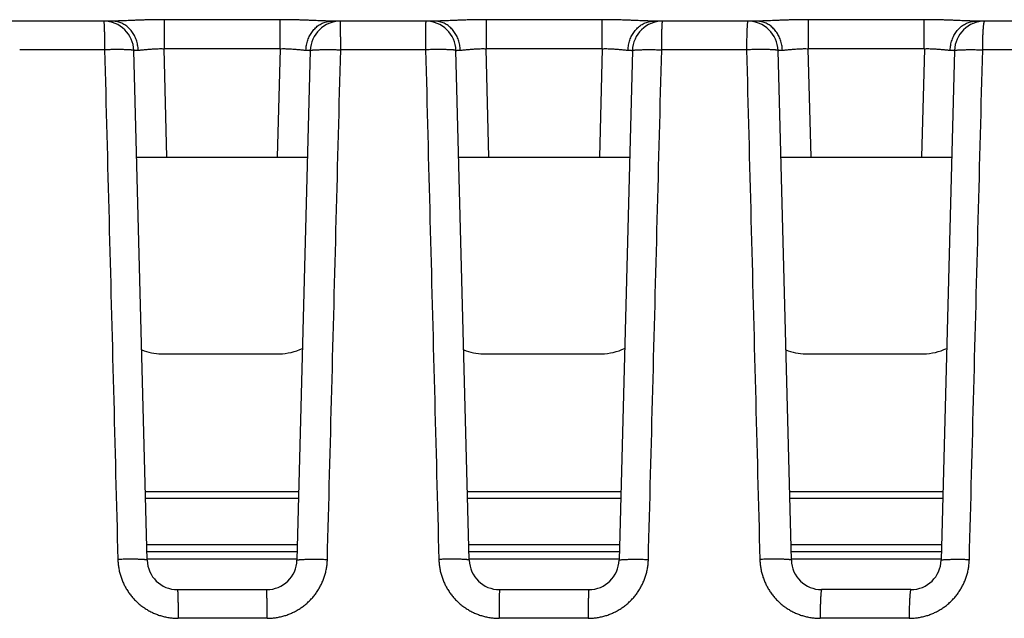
# Model space of a CAD drawing. Header units: inches. Extents: x 0 to 34, y 0 to 22.
# Tile 66 of 75: x 17.223 to 17.874, y 17.448 to 17.843. Entities that reach past the tile are written whole.
import ezdxf

# ---------------------------------------------------------------- set-up
doc = ezdxf.new("R2010")
doc.units = ezdxf.units.IN
doc.header["$LTSCALE"] = 1.87
doc.header["$MEASUREMENT"] = 0
doc.layers.get('0').update_dxf_attribs({"linetype": 'CONTINUOUS'})

msp = doc.modelspace()

# ---------------------------------------------------------------- linework, layer by layer
at = {"color": 7, "linetype": 'CONTINUOUS'}
for p, q in [((17.28411, 17.84253), (17.21628, 17.84253)), ((17.3183, 17.84346), (17.3183, 17.82428)), ((17.39508, 17.84346), (17.3183, 17.84346)), ((17.39508, 17.82428), (17.39508, 17.84346)), ((17.49711, 17.84253), (17.42928, 17.84253)), ((17.5313, 17.84346), (17.5313, 17.82428)), ((17.60808, 17.84346), (17.5313, 17.84346)), ((17.60808, 17.82428), (17.60808, 17.84346)), ((17.71011, 17.84253), (17.64228, 17.84253)), ((17.7443, 17.84346), (17.7443, 17.82428)), ((17.82108, 17.84346), (17.7443, 17.84346)), ((17.82108, 17.82428), (17.82108, 17.84346)), ((17.92311, 17.84253), (17.85528, 17.84253)), ((17.27899, 17.82357), (17.22286, 17.82357)), ((17.30717, 17.486), (17.29835, 17.82305)), ((17.32018, 17.75253), (17.3183, 17.82428)), ((17.39509, 17.82428), (17.3183, 17.82428)), ((17.39509, 17.82428), (17.3932, 17.75253)), ((17.41504, 17.82305), (17.40621, 17.486)), ((17.49126, 17.82357), (17.43513, 17.82357)), ((17.52017, 17.486), (17.51135, 17.82305)), ((17.53318, 17.75253), (17.5313, 17.82428)), ((17.60809, 17.82428), (17.5313, 17.82428)), ((17.60809, 17.82428), (17.6062, 17.75253)), ((17.62804, 17.82305), (17.61921, 17.486)), ((17.70352, 17.82357), (17.6474, 17.82357)), ((17.73317, 17.486), (17.72435, 17.82305)), ((17.74618, 17.75253), (17.7443, 17.82428)), ((17.82109, 17.82428), (17.7443, 17.82428)), ((17.82109, 17.82428), (17.8192, 17.75253)), ((17.84104, 17.82305), (17.83221, 17.486)), ((17.91579, 17.82357), (17.85967, 17.82357)), ((17.30019, 17.75253), (17.41319, 17.75253)), ((17.51319, 17.75253), (17.62619, 17.75253)), ((17.72619, 17.75253), (17.83919, 17.75253)), ((17.31656, 17.62253), (17.39456, 17.62253)), ((17.52956, 17.62253), (17.60756, 17.62253)), ((17.74256, 17.62253), (17.82056, 17.62253)), ((17.30598, 17.53153), (17.40741, 17.53153)), ((17.51898, 17.53153), (17.62041, 17.53153)), ((17.73198, 17.53153), (17.83341, 17.53153)), ((17.40728, 17.5267), (17.30611, 17.5267)), ((17.62028, 17.5267), (17.51911, 17.5267)), ((17.83328, 17.5267), (17.73211, 17.5267)), ((17.3069, 17.49635), (17.40648, 17.49635)), ((17.5199, 17.49635), (17.61948, 17.49635)), ((17.7329, 17.49635), (17.83248, 17.49635)), ((17.40636, 17.49153), (17.30703, 17.49153)), ((17.61936, 17.49153), (17.52003, 17.49153)), ((17.83236, 17.49153), (17.73303, 17.49153)), ((17.40623, 17.4867), (17.30715, 17.4867)), ((17.61923, 17.4867), (17.52015, 17.4867)), ((17.83223, 17.4867), (17.73315, 17.4867)), ((17.32716, 17.46653), (17.38622, 17.46653)), ((17.54016, 17.46653), (17.59922, 17.46653)), ((17.81222, 17.46653), (17.75316, 17.46653)), ((17.38649, 17.44757), (17.32763, 17.44757)), ((17.59875, 17.44757), (17.5399, 17.44757)), ((17.81102, 17.44757), (17.75217, 17.44757))]:
    msp.add_line(p, q, dxfattribs=at)
for centre, radius, start, end in [((17.27835, 17.82253), 0.02, 1.49999, 90), ((17.43503, 17.82253), 0.02, 90, 178.50001), ((17.49135, 17.82253), 0.02, 1.49999, 90), ((17.64803, 17.82253), 0.02, 90, 178.50001), ((17.70435, 17.82253), 0.02, 1.49999, 90), ((17.86103, 17.82253), 0.02, 90, 178.50001), ((17.39456, 17.65753), 0.035, 270, 295.973), ((17.60756, 17.65753), 0.035, 270, 295.973), ((17.82056, 17.65753), 0.035, 270, 295.973), ((17.31656, 17.65753), 0.035, 248.12674, 270), ((17.52956, 17.65753), 0.035, 248.12674, 270), ((17.74256, 17.65753), 0.035, 248.12674, 270), ((17.32716, 17.48653), 0.02, 181.5, 270), ((17.38622, 17.48653), 0.02, 270, 358.5), ((17.54016, 17.48653), 0.02, 181.49842, 270), ((17.59922, 17.48653), 0.02, 270, 358.5), ((17.75316, 17.48653), 0.02, 181.49841, 270), ((17.81222, 17.48653), 0.02, 270, 358.5)]:
    msp.add_arc(centre, radius, start, end, dxfattribs=at)
for points, knots in [([(17.27835, 17.84253), (17.27838, 17.84253), (17.27843, 17.8424), (17.27847, 17.84221), (17.27852, 17.84184), (17.27857, 17.84135), (17.27862, 17.84073), (17.27866, 17.83998), (17.27871, 17.8391), (17.27875, 17.8381), (17.27879, 17.837), (17.27883, 17.83579), (17.27886, 17.83449), (17.27889, 17.8331), (17.27892, 17.83163), (17.27894, 17.83011), (17.27896, 17.82852), (17.27897, 17.8269), (17.27898, 17.82524), (17.27899, 17.82413), (17.27899, 17.82357)], [0, 0, 0, 0, 0.004687, 0.016238, 0.035032, 0.061014, 0.094026, 0.133846, 0.1802, 0.232761, 0.291159, 0.354981, 0.423774, 0.497052, 0.574294, 0.654951, 0.738451, 0.8242, 0.91159, 1, 1, 1, 1]), ([(17.3183, 17.84346), (17.31729, 17.84346), (17.31528, 17.84346), (17.31228, 17.84342), (17.30931, 17.84337), (17.30641, 17.8433), (17.30359, 17.84321), (17.30087, 17.84312), (17.29827, 17.84301), (17.29579, 17.84291), (17.29345, 17.84281), (17.29126, 17.84272), (17.28923, 17.84264), (17.28737, 17.84258), (17.28568, 17.84254), (17.28461, 17.84253), (17.28411, 17.84253)], [0, 0, 0, 0, 0.088391, 0.176379, 0.263326, 0.348478, 0.431127, 0.510738, 0.587031, 0.659698, 0.728294, 0.792384, 0.851718, 0.906168, 0.955625, 1, 1, 1, 1]), ([(17.30122, 17.82333), (17.3012, 17.8239), (17.30112, 17.82503), (17.30087, 17.82671), (17.30051, 17.82835), (17.30003, 17.82996), (17.29943, 17.83151), (17.29872, 17.83299), (17.29791, 17.8344), (17.29699, 17.83573), (17.29599, 17.83696), (17.2949, 17.83809), (17.29373, 17.8391), (17.29249, 17.83999), (17.29119, 17.84076), (17.28983, 17.8414), (17.28844, 17.8419), (17.28701, 17.84226), (17.28557, 17.84248), (17.28459, 17.84253), (17.28411, 17.84253)], [0, 0, 0, 0, 0.059845, 0.119531, 0.178923, 0.237916, 0.296435, 0.354402, 0.41174, 0.468393, 0.524329, 0.579536, 0.634021, 0.687808, 0.740945, 0.793496, 0.845558, 0.897254, 0.948699, 1, 1, 1, 1]), ([(17.42928, 17.84253), (17.42877, 17.84253), (17.4277, 17.84254), (17.42601, 17.84258), (17.42415, 17.84264), (17.42213, 17.84272), (17.41994, 17.84281), (17.4176, 17.84291), (17.41512, 17.84301), (17.41252, 17.84311), (17.4098, 17.84321), (17.40698, 17.8433), (17.40407, 17.84337), (17.40111, 17.84342), (17.3981, 17.84346), (17.39609, 17.84346), (17.39508, 17.84346)], [0, 0, 0, 0, 0.044351, 0.093787, 0.148219, 0.207531, 0.271589, 0.340146, 0.412786, 0.489084, 0.568726, 0.651413, 0.7366, 0.823577, 0.911589, 1, 1, 1, 1]), ([(17.41217, 17.82333), (17.41219, 17.8239), (17.41227, 17.82503), (17.41251, 17.82671), (17.41288, 17.82835), (17.41336, 17.82996), (17.41396, 17.83151), (17.41466, 17.83299), (17.41548, 17.8344), (17.41639, 17.83573), (17.4174, 17.83696), (17.41849, 17.83809), (17.41966, 17.8391), (17.4209, 17.83999), (17.4222, 17.84076), (17.42355, 17.8414), (17.42495, 17.8419), (17.42637, 17.84226), (17.42782, 17.84248), (17.42879, 17.84252), (17.42928, 17.84252)], [0, 0, 0, 0, 0.059846, 0.119532, 0.178925, 0.237918, 0.296438, 0.354405, 0.411743, 0.468397, 0.524333, 0.57954, 0.634024, 0.687811, 0.740949, 0.793498, 0.845561, 0.897256, 0.9487, 1, 1, 1, 1]), ([(17.43513, 17.82357), (17.43513, 17.82413), (17.43513, 17.82524), (17.43513, 17.8269), (17.43512, 17.82852), (17.43512, 17.83011), (17.43512, 17.83163), (17.43511, 17.8331), (17.43511, 17.83449), (17.43511, 17.83579), (17.4351, 17.837), (17.43509, 17.8381), (17.43509, 17.8391), (17.43508, 17.83998), (17.43507, 17.84073), (17.43507, 17.84136), (17.43505, 17.84183), (17.43507, 17.84222), (17.43502, 17.84237), (17.43506, 17.84253), (17.43503, 17.84253)], [0, 0, 0, 0, 0.088588, 0.176153, 0.262073, 0.345736, 0.426548, 0.503933, 0.577342, 0.646253, 0.710174, 0.768652, 0.821271, 0.867657, 0.90748, 0.940456, 0.966353, 0.984985, 0.996223, 1, 1, 1, 1]), ([(17.49135, 17.84253), (17.49133, 17.84253), (17.49137, 17.84237), (17.49132, 17.84222), (17.49133, 17.84183), (17.49132, 17.84136), (17.49131, 17.84073), (17.4913, 17.83998), (17.4913, 17.8391), (17.49129, 17.8381), (17.49129, 17.837), (17.49128, 17.83579), (17.49127, 17.83449), (17.49127, 17.8331), (17.49127, 17.83163), (17.49126, 17.83011), (17.49126, 17.82852), (17.49126, 17.8269), (17.49126, 17.82524), (17.49126, 17.82413), (17.49126, 17.82357)], [0, 0, 0, 0, 0.003777, 0.015015, 0.033647, 0.059544, 0.09252, 0.132343, 0.178729, 0.231348, 0.289826, 0.353748, 0.422658, 0.496067, 0.573452, 0.654264, 0.737927, 0.823847, 0.911412, 1, 1, 1, 1]), ([(17.5313, 17.84346), (17.53029, 17.84346), (17.52828, 17.84346), (17.52528, 17.84342), (17.52231, 17.84337), (17.51941, 17.8433), (17.51659, 17.84321), (17.51387, 17.84312), (17.51127, 17.84301), (17.50879, 17.84291), (17.50645, 17.84281), (17.50426, 17.84272), (17.50223, 17.84264), (17.50037, 17.84258), (17.49868, 17.84254), (17.49761, 17.84253), (17.49711, 17.84253)], [0, 0, 0, 0, 0.088391, 0.176379, 0.263326, 0.348478, 0.431127, 0.510738, 0.587031, 0.659698, 0.728294, 0.792384, 0.851718, 0.906168, 0.955625, 1, 1, 1, 1]), ([(17.51422, 17.82333), (17.5142, 17.8239), (17.51412, 17.82503), (17.51387, 17.82671), (17.51351, 17.82835), (17.51303, 17.82996), (17.51243, 17.83151), (17.51172, 17.83299), (17.51091, 17.8344), (17.50999, 17.83573), (17.50899, 17.83696), (17.5079, 17.83809), (17.50673, 17.8391), (17.50549, 17.83999), (17.50419, 17.84076), (17.50283, 17.8414), (17.50144, 17.8419), (17.50001, 17.84226), (17.49857, 17.84248), (17.49759, 17.84253), (17.49711, 17.84253)], [0, 0, 0, 0, 0.059845, 0.119531, 0.178923, 0.237916, 0.296435, 0.354402, 0.41174, 0.468393, 0.524329, 0.579536, 0.634021, 0.687808, 0.740945, 0.793496, 0.845558, 0.897254, 0.948699, 1, 1, 1, 1]), ([(17.64228, 17.84253), (17.64177, 17.84253), (17.6407, 17.84254), (17.63901, 17.84258), (17.63715, 17.84264), (17.63513, 17.84272), (17.63294, 17.84281), (17.6306, 17.84291), (17.62812, 17.84301), (17.62552, 17.84311), (17.6228, 17.84321), (17.61998, 17.8433), (17.61707, 17.84337), (17.61411, 17.84342), (17.6111, 17.84346), (17.60909, 17.84346), (17.60808, 17.84346)], [0, 0, 0, 0, 0.044351, 0.093787, 0.148219, 0.207531, 0.271589, 0.340146, 0.412786, 0.489084, 0.568726, 0.651413, 0.7366, 0.823577, 0.911589, 1, 1, 1, 1]), ([(17.62517, 17.82333), (17.62519, 17.8239), (17.62527, 17.82503), (17.62551, 17.82671), (17.62588, 17.82835), (17.62636, 17.82996), (17.62696, 17.83151), (17.62766, 17.83299), (17.62848, 17.8344), (17.62939, 17.83573), (17.6304, 17.83696), (17.63149, 17.83809), (17.63266, 17.8391), (17.6339, 17.83999), (17.6352, 17.84076), (17.63655, 17.8414), (17.63795, 17.8419), (17.63937, 17.84226), (17.64082, 17.84248), (17.64179, 17.84252), (17.64228, 17.84252)], [0, 0, 0, 0, 0.059846, 0.119532, 0.178925, 0.237918, 0.296438, 0.354405, 0.411743, 0.468397, 0.524333, 0.57954, 0.634024, 0.687811, 0.740949, 0.793498, 0.845561, 0.897256, 0.9487, 1, 1, 1, 1]), ([(17.6474, 17.82357), (17.6474, 17.82413), (17.6474, 17.82524), (17.64741, 17.8269), (17.64743, 17.82852), (17.64744, 17.83011), (17.64747, 17.83163), (17.64749, 17.8331), (17.64752, 17.83449), (17.64756, 17.83579), (17.64759, 17.837), (17.64763, 17.8381), (17.64768, 17.8391), (17.64772, 17.83998), (17.64777, 17.84073), (17.64782, 17.84135), (17.64786, 17.84184), (17.64792, 17.84221), (17.64796, 17.8424), (17.648, 17.84253), (17.64803, 17.84253)], [0, 0, 0, 0, 0.08841, 0.175799, 0.261549, 0.345049, 0.425705, 0.502947, 0.576225, 0.645018, 0.70884, 0.767238, 0.819799, 0.866153, 0.905973, 0.938985, 0.964967, 0.983761, 0.995312, 1, 1, 1, 1]), ([(17.70435, 17.84253), (17.70432, 17.84253), (17.70425, 17.84241), (17.7042, 17.8422), (17.70413, 17.84184), (17.70407, 17.84135), (17.70401, 17.84073), (17.70395, 17.83998), (17.70389, 17.8391), (17.70383, 17.8381), (17.70378, 17.837), (17.70373, 17.83579), (17.70369, 17.83449), (17.70365, 17.8331), (17.70361, 17.83163), (17.70358, 17.83011), (17.70356, 17.82852), (17.70354, 17.8269), (17.70353, 17.82524), (17.70353, 17.82413), (17.70352, 17.82357)], [0, 0, 0, 0, 0.005242, 0.017014, 0.035924, 0.061969, 0.09501, 0.134833, 0.181168, 0.233693, 0.29204, 0.355797, 0.424515, 0.497706, 0.574853, 0.655407, 0.738799, 0.824435, 0.911709, 1, 1, 1, 1]), ([(17.7443, 17.84346), (17.74329, 17.84346), (17.74128, 17.84346), (17.73828, 17.84342), (17.73531, 17.84337), (17.73241, 17.8433), (17.72959, 17.84321), (17.72687, 17.84312), (17.72427, 17.84301), (17.72179, 17.84291), (17.71945, 17.84281), (17.71726, 17.84272), (17.71523, 17.84264), (17.71337, 17.84258), (17.71168, 17.84254), (17.71061, 17.84253), (17.71011, 17.84253)], [0, 0, 0, 0, 0.088391, 0.176379, 0.263326, 0.348478, 0.431127, 0.510738, 0.587031, 0.659698, 0.728294, 0.792384, 0.851718, 0.906168, 0.955625, 1, 1, 1, 1]), ([(17.72722, 17.82333), (17.7272, 17.8239), (17.72712, 17.82503), (17.72687, 17.82671), (17.72651, 17.82835), (17.72603, 17.82996), (17.72543, 17.83151), (17.72472, 17.83299), (17.72391, 17.8344), (17.72299, 17.83573), (17.72199, 17.83696), (17.7209, 17.83809), (17.71973, 17.8391), (17.71849, 17.83999), (17.71719, 17.84076), (17.71583, 17.8414), (17.71444, 17.8419), (17.71301, 17.84226), (17.71157, 17.84248), (17.71059, 17.84253), (17.71011, 17.84253)], [0, 0, 0, 0, 0.059845, 0.119531, 0.178923, 0.237916, 0.296435, 0.354402, 0.41174, 0.468393, 0.524329, 0.579536, 0.634021, 0.687808, 0.740945, 0.793496, 0.845558, 0.897254, 0.948699, 1, 1, 1, 1]), ([(17.85528, 17.84253), (17.85477, 17.84253), (17.8537, 17.84254), (17.85201, 17.84258), (17.85015, 17.84264), (17.84813, 17.84272), (17.84594, 17.84281), (17.8436, 17.84291), (17.84112, 17.84301), (17.83852, 17.84311), (17.8358, 17.84321), (17.83298, 17.8433), (17.83007, 17.84337), (17.82711, 17.84342), (17.8241, 17.84346), (17.82209, 17.84346), (17.82108, 17.84346)], [0, 0, 0, 0, 0.044351, 0.093787, 0.148219, 0.207531, 0.271589, 0.340146, 0.412786, 0.489084, 0.568726, 0.651413, 0.7366, 0.823577, 0.911589, 1, 1, 1, 1]), ([(17.83817, 17.82333), (17.83819, 17.8239), (17.83827, 17.82503), (17.83851, 17.82671), (17.83888, 17.82835), (17.83936, 17.82996), (17.83996, 17.83151), (17.84066, 17.83299), (17.84148, 17.8344), (17.84239, 17.83573), (17.8434, 17.83696), (17.84449, 17.83809), (17.84566, 17.8391), (17.8469, 17.83999), (17.8482, 17.84076), (17.84955, 17.8414), (17.85095, 17.8419), (17.85237, 17.84226), (17.85382, 17.84248), (17.85479, 17.84252), (17.85528, 17.84252)], [0, 0, 0, 0, 0.059846, 0.119532, 0.178925, 0.237918, 0.296438, 0.354405, 0.411743, 0.468397, 0.524333, 0.57954, 0.634024, 0.687811, 0.740949, 0.793498, 0.845561, 0.897256, 0.9487, 1, 1, 1, 1]), ([(17.85967, 17.82357), (17.85967, 17.82413), (17.85968, 17.82524), (17.8597, 17.8269), (17.85973, 17.82852), (17.85976, 17.83011), (17.85981, 17.83164), (17.85987, 17.8331), (17.85993, 17.83449), (17.86001, 17.83579), (17.86009, 17.837), (17.86017, 17.8381), (17.86026, 17.8391), (17.86036, 17.83998), (17.86046, 17.84073), (17.86057, 17.84136), (17.86067, 17.84185), (17.86078, 17.8422), (17.86088, 17.84243), (17.86099, 17.84253), (17.86103, 17.84253)], [0, 0, 0, 0, 0.087846, 0.174683, 0.259896, 0.342882, 0.423055, 0.499848, 0.57272, 0.641158, 0.704681, 0.762846, 0.815249, 0.861531, 0.901386, 0.93456, 0.960878, 0.980269, 0.992914, 1, 1, 1, 1]), ([(17.29835, 17.82305), (17.29835, 17.82309), (17.29823, 17.82317), (17.29801, 17.82323), (17.29764, 17.82331), (17.29714, 17.82337), (17.29649, 17.82344), (17.29572, 17.82349), (17.29482, 17.82354), (17.2938, 17.82358), (17.29267, 17.82362), (17.29143, 17.82365), (17.2901, 17.82367), (17.28868, 17.82368), (17.28719, 17.82368), (17.28563, 17.82368), (17.28402, 17.82366), (17.28237, 17.82364), (17.28068, 17.82361), (17.27955, 17.82359), (17.27899, 17.82357)], [0, 0, 0, 0, 0.00588, 0.017978, 0.037126, 0.063375, 0.096602, 0.136598, 0.18309, 0.23575, 0.294203, 0.358027, 0.426763, 0.499911, 0.576942, 0.657297, 0.740391, 0.825621, 0.912367, 1, 1, 1, 1]), ([(17.27899, 17.82357), (17.27997, 17.78607), (17.28192, 17.71112), (17.28486, 17.59877), (17.28681, 17.52392), (17.28778, 17.48652)], [0, 0, 0, 0, 0.333805, 0.667138, 1, 1, 1, 1]), ([(17.29835, 17.82305), (17.29835, 17.82307), (17.29845, 17.82312), (17.29861, 17.82316), (17.29892, 17.8232), (17.29933, 17.82324), (17.29986, 17.82328), (17.3005, 17.82331), (17.30097, 17.82333), (17.30122, 17.82333)], [0, 0, 0, 0, 0.027172, 0.091105, 0.194918, 0.338577, 0.521389, 0.742302, 1, 1, 1, 1]), ([(17.30122, 17.82333), (17.3015, 17.82334), (17.30211, 17.82337), (17.30308, 17.82345), (17.30415, 17.82355), (17.30532, 17.82366), (17.30657, 17.82378), (17.30789, 17.82391), (17.30928, 17.82402), (17.31071, 17.82413), (17.31219, 17.82421), (17.3137, 17.82428), (17.31523, 17.82431), (17.31676, 17.82431), (17.31779, 17.82429), (17.3183, 17.82428)], [0, 0, 0, 0, 0.050265, 0.107089, 0.170088, 0.238709, 0.312278, 0.390118, 0.471558, 0.555943, 0.642658, 0.731076, 0.820546, 0.910418, 1, 1, 1, 1]), ([(17.39509, 17.82428), (17.3956, 17.82429), (17.39662, 17.82431), (17.39816, 17.82431), (17.39968, 17.82428), (17.40119, 17.82421), (17.40267, 17.82413), (17.40411, 17.82402), (17.4055, 17.82391), (17.40682, 17.82378), (17.40807, 17.82366), (17.40923, 17.82355), (17.4103, 17.82345), (17.41127, 17.82337), (17.41188, 17.82334), (17.41217, 17.82333)], [0, 0, 0, 0, 0.089511, 0.179385, 0.268864, 0.357297, 0.444029, 0.52843, 0.609879, 0.687722, 0.76129, 0.829912, 0.892911, 0.949736, 1, 1, 1, 1]), ([(17.41217, 17.82333), (17.41242, 17.82333), (17.41288, 17.82331), (17.41352, 17.82328), (17.41405, 17.82324), (17.41446, 17.8232), (17.41477, 17.82316), (17.41494, 17.82312), (17.41504, 17.82307), (17.41504, 17.82305)], [0, 0, 0, 0, 0.25784, 0.478774, 0.661547, 0.80515, 0.90892, 0.97283, 1, 1, 1, 1]), ([(17.41504, 17.82305), (17.41504, 17.82308), (17.41514, 17.82317), (17.41535, 17.82323), (17.4157, 17.8233), (17.41617, 17.82337), (17.41678, 17.82343), (17.41751, 17.82349), (17.41836, 17.82354), (17.41932, 17.82359), (17.42039, 17.82362), (17.42156, 17.82365), (17.42283, 17.82368), (17.42418, 17.82369), (17.4256, 17.8237), (17.42709, 17.8237), (17.42863, 17.82369), (17.43022, 17.82367), (17.43184, 17.82365), (17.43348, 17.82361), (17.43458, 17.82359), (17.43513, 17.82357)], [0, 0, 0, 0, 0.00547, 0.016464, 0.03383, 0.057643, 0.087805, 0.124135, 0.166405, 0.21434, 0.267621, 0.325886, 0.388736, 0.455743, 0.52645, 0.600374, 0.677012, 0.755839, 0.836315, 0.917888, 1, 1, 1, 1]), ([(17.42633, 17.48652), (17.42731, 17.52392), (17.42926, 17.59877), (17.43219, 17.71112), (17.43415, 17.78607), (17.43513, 17.82357)], [0, 0, 0, 0, 0.332868, 0.666201, 1, 1, 1, 1]), ([(17.51135, 17.82305), (17.51135, 17.82309), (17.51124, 17.82317), (17.51103, 17.82323), (17.51068, 17.8233), (17.51021, 17.82337), (17.5096, 17.82343), (17.50887, 17.82349), (17.50802, 17.82354), (17.50706, 17.82359), (17.50599, 17.82362), (17.50482, 17.82365), (17.50355, 17.82368), (17.5022, 17.82369), (17.50078, 17.8237), (17.49929, 17.8237), (17.49775, 17.82369), (17.49617, 17.82367), (17.49455, 17.82365), (17.49291, 17.82361), (17.49181, 17.82359), (17.49126, 17.82357)], [0, 0, 0, 0, 0.005489, 0.016535, 0.033948, 0.057797, 0.087987, 0.124343, 0.166634, 0.214582, 0.267866, 0.326125, 0.388964, 0.455956, 0.526644, 0.600545, 0.677155, 0.75595, 0.83639, 0.917926, 1, 1, 1, 1]), ([(17.49126, 17.82357), (17.49223, 17.78607), (17.49419, 17.71112), (17.49712, 17.59877), (17.49908, 17.52392), (17.50005, 17.48652)], [0, 0, 0, 0, 0.333799, 0.667132, 1, 1, 1, 1]), ([(17.51135, 17.82305), (17.51135, 17.82307), (17.51145, 17.82312), (17.51161, 17.82316), (17.51192, 17.8232), (17.51233, 17.82324), (17.51286, 17.82328), (17.5135, 17.82331), (17.51397, 17.82333), (17.51422, 17.82333)], [0, 0, 0, 0, 0.027172, 0.091105, 0.194918, 0.338577, 0.521389, 0.742302, 1, 1, 1, 1]), ([(17.51422, 17.82333), (17.5145, 17.82334), (17.51511, 17.82337), (17.51608, 17.82345), (17.51715, 17.82355), (17.51832, 17.82366), (17.51957, 17.82378), (17.52089, 17.82391), (17.52228, 17.82402), (17.52371, 17.82413), (17.52519, 17.82421), (17.5267, 17.82428), (17.52823, 17.82431), (17.52976, 17.82431), (17.53079, 17.82429), (17.5313, 17.82428)], [0, 0, 0, 0, 0.050265, 0.107089, 0.170088, 0.238709, 0.312278, 0.390118, 0.471558, 0.555943, 0.642658, 0.731076, 0.820546, 0.910418, 1, 1, 1, 1]), ([(17.60809, 17.82428), (17.6086, 17.82429), (17.60962, 17.82431), (17.61116, 17.82431), (17.61268, 17.82428), (17.61419, 17.82421), (17.61567, 17.82413), (17.61711, 17.82402), (17.6185, 17.82391), (17.61982, 17.82378), (17.62107, 17.82366), (17.62223, 17.82355), (17.6233, 17.82345), (17.62427, 17.82337), (17.62488, 17.82334), (17.62517, 17.82333)], [0, 0, 0, 0, 0.089511, 0.179385, 0.268864, 0.357297, 0.444029, 0.52843, 0.609879, 0.687722, 0.76129, 0.829912, 0.892911, 0.949736, 1, 1, 1, 1]), ([(17.62517, 17.82333), (17.62542, 17.82333), (17.62588, 17.82331), (17.62652, 17.82328), (17.62705, 17.82324), (17.62746, 17.8232), (17.62777, 17.82316), (17.62794, 17.82312), (17.62804, 17.82307), (17.62804, 17.82305)], [0, 0, 0, 0, 0.25784, 0.478774, 0.661547, 0.80515, 0.90892, 0.97283, 1, 1, 1, 1]), ([(17.62804, 17.82305), (17.62804, 17.82309), (17.62815, 17.82317), (17.62837, 17.82323), (17.62874, 17.82331), (17.62924, 17.82337), (17.62989, 17.82343), (17.63066, 17.82349), (17.63156, 17.82354), (17.63258, 17.82358), (17.63371, 17.82362), (17.63495, 17.82365), (17.63628, 17.82367), (17.6377, 17.82368), (17.63919, 17.82368), (17.64075, 17.82368), (17.64236, 17.82366), (17.64402, 17.82364), (17.6457, 17.82361), (17.64683, 17.82359), (17.6474, 17.82357)], [0, 0, 0, 0, 0.005859, 0.017905, 0.037007, 0.063222, 0.096422, 0.136393, 0.182866, 0.235518, 0.293972, 0.357805, 0.426554, 0.49972, 0.576773, 0.657155, 0.740281, 0.825546, 0.91233, 1, 1, 1, 1]), ([(17.6386, 17.48652), (17.63958, 17.52392), (17.64153, 17.59877), (17.64446, 17.71112), (17.64642, 17.78607), (17.6474, 17.82357)], [0, 0, 0, 0, 0.332862, 0.666195, 1, 1, 1, 1]), ([(17.72435, 17.82305), (17.72435, 17.82309), (17.72423, 17.82317), (17.72402, 17.82323), (17.72365, 17.82331), (17.72315, 17.82338), (17.72252, 17.82345), (17.72176, 17.82351), (17.72087, 17.82356), (17.71987, 17.82361), (17.71875, 17.82365), (17.71753, 17.82368), (17.71621, 17.8237), (17.71481, 17.82371), (17.71334, 17.82372), (17.7118, 17.82371), (17.7102, 17.8237), (17.70857, 17.82368), (17.7069, 17.82365), (17.70522, 17.82362), (17.70409, 17.82359), (17.70352, 17.82357)], [0, 0, 0, 0, 0.005531, 0.016682, 0.034262, 0.058335, 0.088796, 0.12546, 0.168081, 0.216365, 0.269974, 0.328527, 0.391608, 0.458769, 0.52953, 0.603384, 0.679804, 0.758242, 0.838137, 0.918917, 1, 1, 1, 1]), ([(17.70352, 17.82357), (17.7045, 17.78607), (17.70646, 17.71112), (17.70939, 17.59877), (17.71134, 17.52392), (17.71232, 17.48652)], [0, 0, 0, 0, 0.333793, 0.667125, 1, 1, 1, 1]), ([(17.72435, 17.82305), (17.72435, 17.82307), (17.72445, 17.82312), (17.72461, 17.82316), (17.72492, 17.8232), (17.72533, 17.82324), (17.72586, 17.82328), (17.7265, 17.82331), (17.72697, 17.82333), (17.72722, 17.82333)], [0, 0, 0, 0, 0.027172, 0.091105, 0.194918, 0.338577, 0.521389, 0.742302, 1, 1, 1, 1]), ([(17.72722, 17.82333), (17.7275, 17.82334), (17.72811, 17.82337), (17.72908, 17.82345), (17.73015, 17.82355), (17.73132, 17.82366), (17.73257, 17.82378), (17.73389, 17.82391), (17.73528, 17.82402), (17.73671, 17.82413), (17.73819, 17.82421), (17.7397, 17.82428), (17.74123, 17.82431), (17.74276, 17.82431), (17.74379, 17.82429), (17.7443, 17.82428)], [0, 0, 0, 0, 0.050265, 0.107089, 0.170088, 0.238709, 0.312278, 0.390118, 0.471558, 0.555943, 0.642658, 0.731076, 0.820546, 0.910418, 1, 1, 1, 1]), ([(17.82109, 17.82428), (17.8216, 17.82429), (17.82262, 17.82431), (17.82416, 17.82431), (17.82568, 17.82428), (17.82719, 17.82421), (17.82867, 17.82413), (17.83011, 17.82402), (17.8315, 17.82391), (17.83282, 17.82378), (17.83407, 17.82366), (17.83523, 17.82355), (17.8363, 17.82345), (17.83727, 17.82337), (17.83788, 17.82334), (17.83817, 17.82333)], [0, 0, 0, 0, 0.089511, 0.179385, 0.268864, 0.357297, 0.444029, 0.52843, 0.609879, 0.687722, 0.76129, 0.829912, 0.892911, 0.949736, 1, 1, 1, 1]), ([(17.83817, 17.82333), (17.83842, 17.82333), (17.83888, 17.82331), (17.83952, 17.82328), (17.84005, 17.82324), (17.84046, 17.8232), (17.84077, 17.82316), (17.84094, 17.82312), (17.84104, 17.82307), (17.84104, 17.82305)], [0, 0, 0, 0, 0.25784, 0.478774, 0.661547, 0.80515, 0.90892, 0.97283, 1, 1, 1, 1]), ([(17.84104, 17.82305), (17.84104, 17.82308), (17.84115, 17.82316), (17.84136, 17.82322), (17.84171, 17.8233), (17.84219, 17.82336), (17.8428, 17.82342), (17.84354, 17.82348), (17.8444, 17.82352), (17.84537, 17.82357), (17.84646, 17.8236), (17.84764, 17.82363), (17.84892, 17.82365), (17.85029, 17.82366), (17.85172, 17.82367), (17.85323, 17.82366), (17.85478, 17.82365), (17.85638, 17.82363), (17.85802, 17.82361), (17.85911, 17.82358), (17.85967, 17.82357)], [0, 0, 0, 0, 0.005828, 0.017775, 0.036709, 0.062697, 0.095622, 0.135282, 0.181426, 0.233747, 0.29189, 0.355452, 0.423996, 0.497048, 0.574102, 0.654628, 0.738068, 0.823842, 0.911354, 1, 1, 1, 1]), ([(17.85087, 17.48652), (17.85184, 17.52392), (17.8538, 17.59877), (17.85673, 17.71112), (17.85869, 17.78607), (17.85967, 17.82357)], [0, 0, 0, 0, 0.332857, 0.666189, 1, 1, 1, 1]), ([(17.30717, 17.486), (17.30717, 17.48604), (17.30706, 17.48612), (17.30684, 17.48618), (17.30646, 17.48626), (17.30596, 17.48632), (17.30532, 17.48639), (17.30454, 17.48645), (17.30364, 17.4865), (17.30262, 17.48654), (17.30149, 17.48657), (17.30025, 17.4866), (17.29891, 17.48662), (17.29749, 17.48663), (17.29599, 17.48664), (17.29443, 17.48663), (17.29282, 17.48662), (17.29117, 17.48659), (17.28948, 17.48656), (17.28835, 17.48654), (17.28778, 17.48652)], [0, 0, 0, 0, 0.005851, 0.017956, 0.037103, 0.06334, 0.09656, 0.136568, 0.183078, 0.235752, 0.294217, 0.358059, 0.426814, 0.49998, 0.577022, 0.657371, 0.740455, 0.825685, 0.912426, 1, 1, 1, 1]), ([(17.28778, 17.48652), (17.28781, 17.48558), (17.28793, 17.4837), (17.2883, 17.4809), (17.28886, 17.47814), (17.28962, 17.47543), (17.29056, 17.47278), (17.29169, 17.4702), (17.293, 17.46771), (17.29447, 17.46531), (17.29612, 17.46303), (17.29791, 17.46087), (17.29985, 17.45884), (17.30193, 17.45696), (17.30413, 17.45522), (17.30645, 17.45365), (17.30887, 17.45224), (17.31139, 17.45101), (17.31398, 17.44996), (17.31664, 17.44909), (17.31935, 17.44841), (17.3221, 17.44793), (17.32487, 17.44764), (17.32671, 17.44757), (17.32763, 17.44757)], [0, 0, 0, 0, 0.045791, 0.091561, 0.137281, 0.182926, 0.228479, 0.273998, 0.31959, 0.365259, 0.410866, 0.45634, 0.501764, 0.547219, 0.592684, 0.638116, 0.6835, 0.728836, 0.774161, 0.81953, 0.864917, 0.910204, 0.95527, 1, 1, 1, 1]), ([(17.38649, 17.44757), (17.3874, 17.44757), (17.38925, 17.44764), (17.39201, 17.44792), (17.39476, 17.44841), (17.39747, 17.44909), (17.40013, 17.44996), (17.40272, 17.45101), (17.40524, 17.45224), (17.40766, 17.45364), (17.40998, 17.45522), (17.41219, 17.45695), (17.41426, 17.45884), (17.41621, 17.46086), (17.418, 17.46303), (17.41964, 17.46531), (17.42112, 17.46771), (17.42243, 17.4702), (17.42356, 17.47278), (17.4245, 17.47543), (17.42526, 17.47814), (17.42582, 17.48091), (17.42619, 17.4837), (17.42631, 17.48558), (17.42633, 17.48652)], [0, 0, 0, 0, 0.044698, 0.089736, 0.134996, 0.180355, 0.225695, 0.270995, 0.316324, 0.36172, 0.407169, 0.452649, 0.498118, 0.54356, 0.589055, 0.634687, 0.680377, 0.725983, 0.771511, 0.817076, 0.862737, 0.908468, 0.954234, 1, 1, 1, 1]), ([(17.40621, 17.486), (17.40621, 17.48604), (17.40632, 17.48612), (17.40653, 17.48618), (17.40688, 17.48626), (17.40735, 17.48632), (17.40796, 17.48639), (17.40869, 17.48644), (17.40954, 17.4865), (17.41051, 17.48654), (17.41158, 17.48658), (17.41276, 17.48661), (17.41402, 17.48663), (17.41537, 17.48664), (17.4168, 17.48665), (17.41829, 17.48665), (17.41983, 17.48664), (17.42142, 17.48662), (17.42304, 17.4866), (17.42468, 17.48657), (17.42578, 17.48654), (17.42633, 17.48652)], [0, 0, 0, 0, 0.005487, 0.016536, 0.033957, 0.057812, 0.088009, 0.124378, 0.166685, 0.214649, 0.267946, 0.32622, 0.389075, 0.45608, 0.526777, 0.600679, 0.67727, 0.756046, 0.836478, 0.917998, 1, 1, 1, 1]), ([(17.52017, 17.486), (17.52017, 17.48604), (17.52006, 17.48612), (17.51986, 17.48618), (17.51951, 17.48626), (17.51903, 17.48632), (17.51843, 17.48639), (17.5177, 17.48644), (17.51684, 17.4865), (17.51588, 17.48654), (17.5148, 17.48658), (17.51363, 17.48661), (17.51236, 17.48663), (17.51101, 17.48664), (17.50959, 17.48665), (17.5081, 17.48665), (17.50656, 17.48664), (17.50497, 17.48662), (17.50335, 17.4866), (17.5017, 17.48657), (17.5006, 17.48654), (17.50005, 17.48652)], [0, 0, 0, 0, 0.005415, 0.016469, 0.033885, 0.057724, 0.087905, 0.124271, 0.166583, 0.214549, 0.267847, 0.326124, 0.388986, 0.456001, 0.526708, 0.600619, 0.677221, 0.756009, 0.836453, 0.917986, 1, 1, 1, 1]), ([(17.50005, 17.48652), (17.50008, 17.48558), (17.50019, 17.4837), (17.50056, 17.48091), (17.50113, 17.47814), (17.50188, 17.47543), (17.50283, 17.47278), (17.50396, 17.4702), (17.50526, 17.46771), (17.50674, 17.46531), (17.50838, 17.46303), (17.51018, 17.46087), (17.51212, 17.45884), (17.5142, 17.45695), (17.5164, 17.45522), (17.51872, 17.45364), (17.52114, 17.45224), (17.52366, 17.45101), (17.52625, 17.44996), (17.52891, 17.44909), (17.53162, 17.44841), (17.53437, 17.44792), (17.53714, 17.44764), (17.53898, 17.44757), (17.5399, 17.44757)], [0, 0, 0, 0, 0.045775, 0.09154, 0.137263, 0.182916, 0.228481, 0.274013, 0.319619, 0.3653, 0.410925, 0.456421, 0.501865, 0.547329, 0.592797, 0.638235, 0.683625, 0.728961, 0.774276, 0.819628, 0.864994, 0.910257, 0.955298, 1, 1, 1, 1]), ([(17.59875, 17.44757), (17.59967, 17.44757), (17.60152, 17.44764), (17.60428, 17.44793), (17.60703, 17.44841), (17.60974, 17.44909), (17.6124, 17.44996), (17.615, 17.45101), (17.61751, 17.45224), (17.61993, 17.45365), (17.62225, 17.45522), (17.62446, 17.45696), (17.62653, 17.45884), (17.62847, 17.46087), (17.63027, 17.46303), (17.63191, 17.46531), (17.63339, 17.46771), (17.63469, 17.4702), (17.63582, 17.47278), (17.63677, 17.47543), (17.63752, 17.47814), (17.63809, 17.4809), (17.63846, 17.4837), (17.63858, 17.48558), (17.6386, 17.48652)], [0, 0, 0, 0, 0.044724, 0.089786, 0.135069, 0.180451, 0.225808, 0.271118, 0.316447, 0.361836, 0.407279, 0.452753, 0.498213, 0.543636, 0.58911, 0.634726, 0.680405, 0.725999, 0.771513, 0.817066, 0.862717, 0.908445, 0.954218, 1, 1, 1, 1]), ([(17.61921, 17.486), (17.61921, 17.48604), (17.61933, 17.48612), (17.61955, 17.48618), (17.61992, 17.48626), (17.62042, 17.48632), (17.62107, 17.48639), (17.62184, 17.48645), (17.62274, 17.4865), (17.62377, 17.48654), (17.6249, 17.48657), (17.62614, 17.4866), (17.62747, 17.48662), (17.6289, 17.48663), (17.63039, 17.48664), (17.63195, 17.48663), (17.63356, 17.48662), (17.63522, 17.48659), (17.6369, 17.48656), (17.63803, 17.48654), (17.6386, 17.48652)], [0, 0, 0, 0, 0.005878, 0.01798, 0.037135, 0.063389, 0.096624, 0.136634, 0.183141, 0.235816, 0.294282, 0.358121, 0.426871, 0.50003, 0.577065, 0.657407, 0.740482, 0.825703, 0.912435, 1, 1, 1, 1]), ([(17.73317, 17.486), (17.73317, 17.48604), (17.73306, 17.48612), (17.73284, 17.48619), (17.73247, 17.48627), (17.73198, 17.48634), (17.73134, 17.4864), (17.73058, 17.48646), (17.72969, 17.48651), (17.72868, 17.48656), (17.72756, 17.4866), (17.72634, 17.48663), (17.72502, 17.48665), (17.72362, 17.48666), (17.72214, 17.48667), (17.7206, 17.48667), (17.719, 17.48666), (17.71737, 17.48664), (17.7157, 17.48661), (17.71401, 17.48657), (17.71288, 17.48654), (17.71232, 17.48652)], [0, 0, 0, 0, 0.005457, 0.016617, 0.0342, 0.058263, 0.088715, 0.12539, 0.168033, 0.216337, 0.269961, 0.328534, 0.39164, 0.458825, 0.529605, 0.603469, 0.679879, 0.758308, 0.838206, 0.918982, 1, 1, 1, 1]), ([(17.71232, 17.48652), (17.71234, 17.48559), (17.71246, 17.48371), (17.71283, 17.48091), (17.71339, 17.47815), (17.71415, 17.47544), (17.71509, 17.47279), (17.71622, 17.47021), (17.71752, 17.46772), (17.719, 17.46532), (17.72064, 17.46304), (17.72244, 17.46087), (17.72438, 17.45885), (17.72646, 17.45696), (17.72866, 17.45523), (17.73098, 17.45365), (17.73341, 17.45224), (17.73592, 17.45101), (17.73851, 17.44996), (17.74117, 17.44909), (17.74389, 17.44841), (17.74664, 17.44793), (17.7494, 17.44764), (17.75125, 17.44757), (17.75217, 17.44757)], [0, 0, 0, 0, 0.045717, 0.091435, 0.137121, 0.182747, 0.228292, 0.273811, 0.319408, 0.365087, 0.410716, 0.456227, 0.501687, 0.547163, 0.592644, 0.638103, 0.683519, 0.728878, 0.77421, 0.819576, 0.864954, 0.910231, 0.955286, 1, 1, 1, 1]), ([(17.81102, 17.44757), (17.81194, 17.44757), (17.81379, 17.44764), (17.81655, 17.44793), (17.81931, 17.44841), (17.82202, 17.44909), (17.82469, 17.44996), (17.82728, 17.45102), (17.8298, 17.45225), (17.83222, 17.45366), (17.83454, 17.45524), (17.83674, 17.45697), (17.83882, 17.45886), (17.84075, 17.46088), (17.84255, 17.46304), (17.84419, 17.46533), (17.84566, 17.46772), (17.84697, 17.47021), (17.84809, 17.47279), (17.84903, 17.47544), (17.84979, 17.47815), (17.85035, 17.48091), (17.85072, 17.48371), (17.85084, 17.48558), (17.85087, 17.48652)], [0, 0, 0, 0, 0.044792, 0.08992, 0.135263, 0.1807, 0.226106, 0.271453, 0.316805, 0.362205, 0.407654, 0.453131, 0.498583, 0.543984, 0.589427, 0.635014, 0.680663, 0.726223, 0.771696, 0.817203, 0.86281, 0.908498, 0.954238, 1, 1, 1, 1]), ([(17.83221, 17.486), (17.83221, 17.48604), (17.83232, 17.48612), (17.83253, 17.48617), (17.83289, 17.48625), (17.83337, 17.48631), (17.83398, 17.48637), (17.83472, 17.48643), (17.83558, 17.48648), (17.83656, 17.48652), (17.83765, 17.48655), (17.83883, 17.48658), (17.84011, 17.4866), (17.84148, 17.48662), (17.84292, 17.48662), (17.84442, 17.48662), (17.84598, 17.48661), (17.84758, 17.48659), (17.84922, 17.48656), (17.85031, 17.48654), (17.85087, 17.48652)], [0, 0, 0, 0, 0.005846, 0.017845, 0.036829, 0.062854, 0.095811, 0.135507, 0.181682, 0.234025, 0.292178, 0.355746, 0.42429, 0.497335, 0.574373, 0.654862, 0.738254, 0.823986, 0.91145, 1, 1, 1, 1]), ([(17.32716, 17.46653), (17.32719, 17.46653), (17.32722, 17.46639), (17.32725, 17.46621), (17.32729, 17.46584), (17.32733, 17.46536), (17.32736, 17.46473), (17.3274, 17.46398), (17.32743, 17.4631), (17.32746, 17.4621), (17.32749, 17.461), (17.32752, 17.45979), (17.32754, 17.45849), (17.32756, 17.4571), (17.32758, 17.45563), (17.3276, 17.45411), (17.32761, 17.45252), (17.32762, 17.4509), (17.32763, 17.44924), (17.32763, 17.44813), (17.32763, 17.44757)], [0, 0, 0, 0, 0.004288, 0.015695, 0.034413, 0.060353, 0.093349, 0.133172, 0.179543, 0.232134, 0.290572, 0.354442, 0.423291, 0.496632, 0.573942, 0.654668, 0.738236, 0.824053, 0.911514, 1, 1, 1, 1]), ([(17.38649, 17.44757), (17.38649, 17.44813), (17.38648, 17.44924), (17.38648, 17.4509), (17.38647, 17.45252), (17.38647, 17.45411), (17.38646, 17.45563), (17.38645, 17.4571), (17.38643, 17.45849), (17.38642, 17.45979), (17.3864, 17.461), (17.38639, 17.4621), (17.38637, 17.4631), (17.38635, 17.46398), (17.38633, 17.46473), (17.38631, 17.46536), (17.38629, 17.46583), (17.38628, 17.46621), (17.38624, 17.46638), (17.38625, 17.46653), (17.38622, 17.46653)], [0, 0, 0, 0, 0.088546, 0.176084, 0.261974, 0.345603, 0.426387, 0.503753, 0.577144, 0.646036, 0.709943, 0.768413, 0.821027, 0.867411, 0.907235, 0.940215, 0.966123, 0.984782, 0.996069, 1, 1, 1, 1]), ([(17.54016, 17.46653), (17.54014, 17.46653), (17.54015, 17.46638), (17.54011, 17.46621), (17.5401, 17.46583), (17.54007, 17.46536), (17.54005, 17.46473), (17.54003, 17.46398), (17.54002, 17.4631), (17.54, 17.4621), (17.53998, 17.461), (17.53997, 17.45979), (17.53995, 17.45849), (17.53994, 17.4571), (17.53993, 17.45563), (17.53992, 17.45411), (17.53991, 17.45252), (17.53991, 17.4509), (17.5399, 17.44924), (17.5399, 17.44813), (17.5399, 17.44757)], [0, 0, 0, 0, 0.003933, 0.01522, 0.033876, 0.059785, 0.092767, 0.132591, 0.178975, 0.231589, 0.290058, 0.353966, 0.42286, 0.496252, 0.573617, 0.654402, 0.738033, 0.823916, 0.911445, 1, 1, 1, 1]), ([(17.59922, 17.46653), (17.59919, 17.46653), (17.59917, 17.46639), (17.59913, 17.46621), (17.5991, 17.46584), (17.59906, 17.46536), (17.59902, 17.46473), (17.59899, 17.46398), (17.59896, 17.4631), (17.59892, 17.4621), (17.5989, 17.461), (17.59887, 17.45979), (17.59884, 17.45849), (17.59882, 17.4571), (17.5988, 17.45563), (17.59879, 17.45411), (17.59877, 17.45252), (17.59876, 17.4509), (17.59875, 17.44924), (17.59875, 17.44813), (17.59875, 17.44757)], [0, 0, 0, 0, 0.004289, 0.015696, 0.034413, 0.060354, 0.093349, 0.133173, 0.179544, 0.232135, 0.290572, 0.354441, 0.42329, 0.496631, 0.573942, 0.654668, 0.738235, 0.824053, 0.911514, 1, 1, 1, 1]), ([(17.75316, 17.46653), (17.75313, 17.46653), (17.75305, 17.46641), (17.75298, 17.4662), (17.7529, 17.46584), (17.75282, 17.46535), (17.75275, 17.46473), (17.75267, 17.46398), (17.7526, 17.4631), (17.75254, 17.4621), (17.75247, 17.461), (17.75241, 17.45979), (17.75236, 17.45849), (17.75231, 17.4571), (17.75227, 17.45563), (17.75224, 17.45411), (17.75221, 17.45252), (17.75219, 17.4509), (17.75217, 17.44924), (17.75217, 17.44813), (17.75217, 17.44757)], [0, 0, 0, 0, 0.005792, 0.017802, 0.03684, 0.062955, 0.09603, 0.135861, 0.182183, 0.234676, 0.292974, 0.356668, 0.425309, 0.498414, 0.575465, 0.655911, 0.739183, 0.824693, 0.911837, 1, 1, 1, 1]), ([(17.81222, 17.46653), (17.81218, 17.46653), (17.81208, 17.46642), (17.812, 17.4662), (17.8119, 17.46584), (17.81181, 17.46535), (17.81172, 17.46473), (17.81163, 17.46398), (17.81154, 17.4631), (17.81146, 17.4621), (17.81139, 17.461), (17.81132, 17.45979), (17.81125, 17.45849), (17.8112, 17.4571), (17.81115, 17.45563), (17.8111, 17.45411), (17.81107, 17.45252), (17.81104, 17.4509), (17.81103, 17.44924), (17.81102, 17.44813), (17.81102, 17.44757)], [0, 0, 0, 0, 0.006495, 0.018837, 0.038058, 0.064276, 0.097402, 0.137245, 0.183547, 0.235993, 0.294222, 0.357826, 0.426361, 0.499346, 0.576263, 0.656565, 0.739682, 0.82503, 0.912007, 1, 1, 1, 1])]:
    msp.add_open_spline(points, degree=3, knots=knots, dxfattribs=at)

doc.saveas('drawing.dxf')
